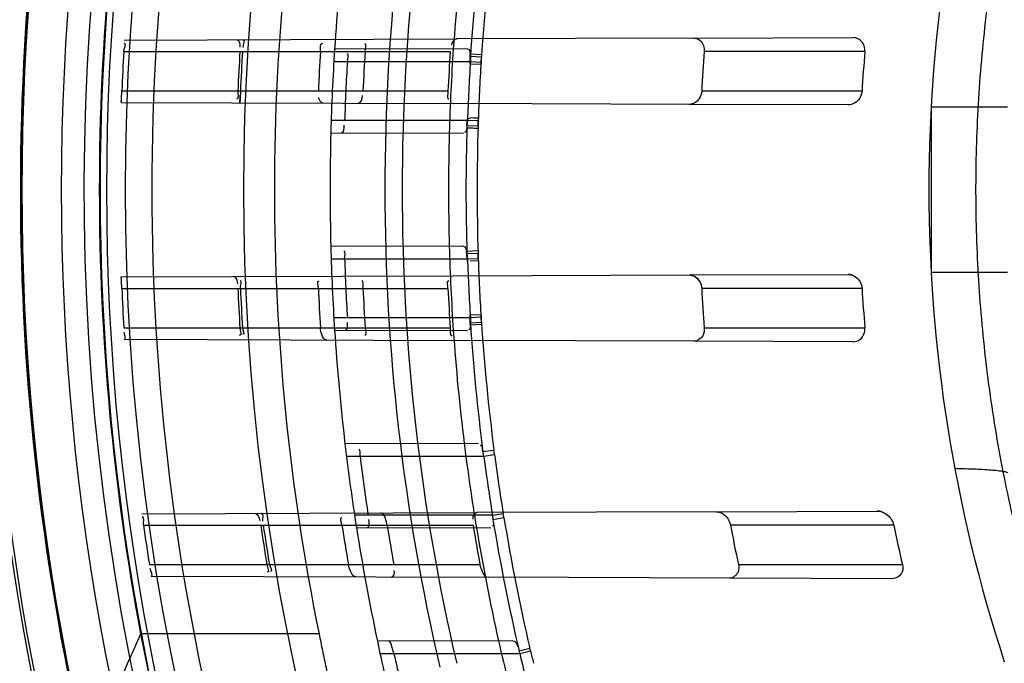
# Model space of a CAD drawing. Header units: millimetres. Extents: x 0 to 297, y 0 to 210.
# Tile 19 of 256: x 142.572 to 142.772, y 90.881 to 91.011. Entities that reach past the tile are written whole.
import ezdxf

# ---------------------------------------------------------------- set-up
doc = ezdxf.new("R2010")
doc.units = ezdxf.units.MM
doc.header["$LTSCALE"] = 16.335
doc.layers.get('0').update_dxf_attribs({"linetype": 'CONTINUOUS'})
for name, color, linetype in [('01_GLOBAL', 7, 'CONTINUOUS'), ('INTFCLR_144815', 7, 'CONTINUOUS'), ('INTFCLR_72935', 7, 'CONTINUOUS')]:
    doc.layers.add(name, color=color, linetype=linetype)

msp = doc.modelspace()

# ---------------------------------------------------------------- linework, layer by layer
at = {"color": 7, "linetype": 'Continuous'}
msp.add_circle((144.2368034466, 92.193132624), 3.04, dxfattribs=at)
at = {"color": 9, "linetype": 'Continuous'}
msp.add_arc((144.2368034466, 92.193132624), 3.001038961, 182.9674534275, 267.0325465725, dxfattribs=at)
at = {"layer": '01_GLOBAL', "color": 7, "linetype": 'Continuous'}
msp.add_circle((144.2368034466, 92.193132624), 3.08, dxfattribs=at)
at = {"layer": 'INTFCLR_144815', "color": 9, "linetype": 'Continuous'}
msp.add_line((142.6331078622, 90.886867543), (142.5969585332, 90.886867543), dxfattribs=at)
at = {"layer": 'INTFCLR_144815', "color": 6, "linetype": 'Continuous'}
for radius in [0.5104906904, 0.4864760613]:
    msp.add_circle((143.076579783, 90.97690896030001), radius, dxfattribs=at)
for radius, start, end in [(0.7037433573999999, 313.9937911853, 154.5150993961), (0.6797433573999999, 312.9543589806, 154.5144414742), (0.6572577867, 108.7136429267, 257.7559644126), (0.5288304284, 45.0000000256, 314.9999999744), (0.5278840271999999, 44.999999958, 315.000000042), (0.5271191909, 44.99999997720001, 315.0000000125), (0.5111765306, 47.86578076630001, 312.1342192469), (0.5038693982, 45.72777364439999, 314.2722263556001), (0.4878728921, 45.6663486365, 314.3336513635), (0.4878399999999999, 45.741955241, 314.258044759), (0.4773732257, 165.8961331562, 194.1038668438), (0.4525204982, 168.5228250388, 191.4771749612), (0.5760000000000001, 180, 209.9999999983), (0.488, 190.6326298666, 247.7397281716)]:
    msp.add_arc((143.076579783, 90.97690896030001), radius, start, end, dxfattribs=at)
at = {"layer": 'INTFCLR_144815', "color": 9, "linetype": 'Continuous'}
for centre, radius, start, end in [((143.076579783, 90.97690896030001), 0.5509009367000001, 52.2436298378, 307.7563701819), ((143.076579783, 90.97690896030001), 0.6528896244, 125.9035433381, 247.5002459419), ((143.076579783, 90.97690896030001), 0.518921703, 52.5411294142, 307.4588705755), ((143.076579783, 90.97690896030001), 0.5036973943, 45.7280221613, 314.2719778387), ((143.076579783, 90.97690896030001), 0.4956986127, 45.73034182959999, 314.2696581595), ((143.0765797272, 90.9769089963), 0.5889772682, 125.9035433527, 247.5002459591), ((143.0765797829, 90.97690896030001), 0.5550226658, 128.484146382, 209.9999999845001), ((143.076579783, 90.97690896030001), 0.4911103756, 128.4841463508, 246.0405071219), ((143.076579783, 90.97690896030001), 0.5154788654, 159.8664381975, 203.1335617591), ((143.076579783, 90.97690896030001), 0.5040000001, 166.6554352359, 193.3445647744), ((143.076579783, 90.97690896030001), 0.4880000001, 169.3673701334, 190.6326298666)]:
    msp.add_arc(centre, radius, start, end, dxfattribs=at)
at = {"layer": 'INTFCLR_144815', "color": 6, "linetype": 'Continuous'}
for points, knots in [([(142.5969585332, 90.886867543), (142.5965531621, 90.88597812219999), (142.595787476, 90.8842899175), (142.5946400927, 90.8817176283), (142.5934717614, 90.8790406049), (142.5922556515, 90.8761474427), (142.5910640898, 90.8731622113), (142.5899860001, 90.87025495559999), (142.5890769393, 90.86753174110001), (142.5883475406, 90.8650238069), (142.5878024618, 90.86274074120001), (142.587546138, 90.86127921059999), (142.587451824, 90.86058242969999)], [0, 0, 0, 0, 0.1045982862, 0.1983703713, 0.3014069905, 0.4171606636, 0.5341986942, 0.6453462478, 0.7489281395, 0.8413582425, 0.9247560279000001, 1, 1, 1, 1]), ([(142.6331078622, 90.886867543), (142.633223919, 90.8862959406), (142.6334573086, 90.8851534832), (142.6338111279, 90.8834424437), (142.634168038, 90.8817369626), (142.6345272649, 90.88004035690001), (142.6348879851, 90.8783559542), (142.6352493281, 90.8766870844), (142.6356103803, 90.8750370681), (142.6359701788, 90.87340924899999), (142.6363277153, 90.87180698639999), (142.6366819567, 90.8702335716), (142.6370318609, 90.86869217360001), (142.637376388, 90.8671858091), (142.6377144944, 90.86571738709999), (142.6380451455, 90.8642896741), (142.638367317, 90.8629053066), (142.6386799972, 90.86156680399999), (142.6389822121, 90.8602764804), (142.6392730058, 90.8590365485), (142.6395514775, 90.85784898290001), (142.6398167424, 90.85671570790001), (142.6400679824, 90.85563838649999), (142.6403044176, 90.85461861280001), (142.6405253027, 90.8536577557), (142.6407300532, 90.8527570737), (142.6409177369, 90.85191774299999), (142.6410888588, 90.85114047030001), (142.6412803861, 90.8502327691), (142.6414941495, 90.8492543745), (142.6416487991, 90.84811459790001), (142.6419052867, 90.84731723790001), (142.6417487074, 90.8469223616)], [0, 0, 0, 0, 0.0427966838, 0.0855582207, 0.1282023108, 0.1706458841, 0.212805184, 0.2545963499, 0.2959353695, 0.3367384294, 0.3769191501, 0.416391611, 0.455076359, 0.4928955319, 0.5297740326, 0.565639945, 0.6004256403, 0.6340653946, 0.6664957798, 0.6976644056, 0.7275130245, 0.7559961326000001, 0.7830651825, 0.8086818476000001, 0.8328058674, 0.8554068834, 0.8764526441, 0.8959190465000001, 0.9137808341, 0.9446172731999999, 0.9688315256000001, 1, 1, 1, 1])]:
    msp.add_open_spline(points, degree=3, knots=knots, dxfattribs=at)
at = {"layer": 'INTFCLR_72935', "color": 6, "linetype": 'Continuous'}
for p, q in [((142.7090433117, 91.0076260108), (142.6610532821, 91.00745849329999)), ((142.7081672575, 90.99419496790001), (142.6602975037, 90.9943620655)), ((142.6602975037, 90.9594558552), (142.7081672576, 90.9596229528)), ((142.7090433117, 90.9461919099), (142.6610532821, 90.9463594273)), ((142.7135828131, 90.9116418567), (142.6651024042, 90.9114726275)), ((142.6682521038, 90.9109089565), (142.6683439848, 90.9100795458)), ((142.7162656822, 90.8981666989), (142.6674074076, 90.89833724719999))]:
    msp.add_line(p, q, dxfattribs=at)
at = {"layer": 'INTFCLR_72935', "color": 9, "linetype": 'Continuous'}
for p, q in [((142.7090433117, 91.0076260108), (142.7412819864, 91.00773854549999)), ((142.5936523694, 91.0072232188), (142.6610532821, 91.00745849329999)), ((142.593543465, 91.0049089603), (142.6596911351, 91.0049089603)), ((142.6631834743, 91.0054659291), (142.6362571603, 91.0053719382)), ((142.7437061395, 91.0049089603), (142.711164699, 91.0049089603)), ((142.6361048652, 91.0029089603), (142.6637656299, 91.0029089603)), ((142.593146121, 90.9969089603), (142.6592315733, 90.9969089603)), ((142.710638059, 90.9969089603), (142.7431279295, 90.9969089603)), ((142.5930252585, 90.9945968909), (142.6602975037, 90.9943620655)), ((142.7403058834, 90.9940827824), (142.7081672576, 90.99419496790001)), ((142.7571381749, 90.9936966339), (142.7571381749, 90.9601212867)), ((142.7571381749, 90.9936966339), (142.772579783, 90.9936966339)), ((142.6631840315, 90.9909089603), (142.6355603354, 90.9909089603)), ((142.6354891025, 90.98844866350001), (142.6623564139, 90.9883548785)), ((142.6623564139, 90.9654630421), (142.6354891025, 90.9653692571)), ((142.6355603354, 90.96290896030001), (142.6631840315, 90.96290896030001)), ((142.7081672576, 90.9596229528), (142.7403058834, 90.9597351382)), ((142.772579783, 90.9601212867), (142.7571381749, 90.9601212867)), ((142.5930252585, 90.95922102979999), (142.6602975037, 90.9594558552)), ((142.593146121, 90.95690896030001), (142.6592315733, 90.95690896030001)), ((142.7431279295, 90.95690896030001), (142.710638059, 90.95690896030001)), ((142.6637656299, 90.95090896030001), (142.6361048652, 90.95090896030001)), ((142.593543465, 90.9489089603), (142.6596911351, 90.9489089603)), ((142.6362571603, 90.9484459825), (142.6631834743, 90.94835199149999)), ((142.711164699, 90.9489089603), (142.7437061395, 90.9489089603)), ((142.5936523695, 90.94659470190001), (142.6610532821, 90.9463594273)), ((142.7412819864, 90.9460793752), (142.7090433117, 90.9461919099)), ((142.665402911, 90.92547367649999), (142.6383574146, 90.92537926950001)), ((142.6663197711, 90.92381828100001), (142.6685521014, 90.9241125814)), ((142.6686652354, 90.9232007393), (142.6685521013, 90.924112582)), ((142.638654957, 90.9229089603), (142.6664906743, 90.9229089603)), ((142.6664906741, 90.9229089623), (142.6686652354, 90.9232007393)), ((142.5971792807, 90.9112355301), (142.6651024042, 90.9114726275)), ((142.6682521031, 90.9109089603), (142.6403021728, 90.9109089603)), ((142.6682521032, 90.9109089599), (142.6704264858, 90.9112671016)), ((142.6683439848, 90.9100795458), (142.670564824, 90.91044996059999)), ((142.670564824, 90.91044996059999), (142.6704264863, 90.9112670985)), ((142.7135828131, 90.9116418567), (142.7462312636, 90.9117558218)), ((142.5975350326, 90.90890896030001), (142.6643148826, 90.90890896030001)), ((142.6406843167, 90.90843052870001), (142.6679115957, 90.90833548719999)), ((142.7495446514, 90.90890896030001), (142.7164735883, 90.90890896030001)), ((142.5987390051, 90.9009089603), (142.6657121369, 90.9009089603)), ((142.7180816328, 90.9009089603), (142.7513167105, 90.9009089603)), ((142.5990844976, 90.8985757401), (142.6674074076, 90.89833724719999)), ((142.7492319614, 90.89805162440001), (142.7162656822, 90.8981666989)), ((142.6724064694, 90.8854981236), (142.6449310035, 90.8854022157)), ((142.6736315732, 90.8834685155), (142.6758224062, 90.883986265)), ((142.6759527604, 90.8834254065), (142.6758224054, 90.88398626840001)), ((142.645467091, 90.8829089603), (142.6737814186, 90.8829089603)), ((142.673781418, 90.8829089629), (142.6759527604, 90.8834254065))]:
    msp.add_line(p, q, dxfattribs=at)
at = {"layer": 'INTFCLR_72935', "color": 7, "linetype": 'Continuous'}
for p, q in [((142.6637491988, 91.00237624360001), (142.6637512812, 91.004448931)), ((142.6637512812, 91.004448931), (142.6660569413, 91.0043243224)), ((142.6637667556, 91.0039082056), (142.6637656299, 91.0029089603)), ((142.6660135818, 91.0037585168), (142.6637667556, 91.0039082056)), ((142.6660569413, 91.0043243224), (142.665903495, 91.0022748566)), ((142.6659396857, 91.00276944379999), (142.6660135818, 91.0037585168)), ((142.665903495, 91.0022748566), (142.6637491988, 91.00237624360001)), ((142.6637656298, 91.0029089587), (142.6659396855, 91.00276944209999)), ((142.5930711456, 90.9952749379), (142.593146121, 90.9969089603)), ((142.6171722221, 90.9969089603), (142.6171003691, 90.995385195)), ((142.5930252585, 90.9945968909), (142.5930711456, 90.9952749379)), ((142.6170904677, 90.9952157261), (142.6170404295, 90.9945130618)), ((142.6630846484, 90.9898873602), (142.663190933, 90.99130197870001)), ((142.6631840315, 90.9909089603), (142.6630846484, 90.9898873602)), ((142.6630846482, 90.98988735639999), (142.6653353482, 90.98981539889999)), ((142.6653578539, 90.9908339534), (142.6631840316, 90.9909089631)), ((142.665370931, 90.99140973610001), (142.6653248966, 90.98930612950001)), ((142.6653353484, 90.9898154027), (142.6653578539, 90.99083395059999)), ((142.6630152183, 90.96447077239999), (142.66532382, 90.9645759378)), ((142.6632206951, 90.96236129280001), (142.6630152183, 90.96447077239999)), ((142.6653353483, 90.96400251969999), (142.6630846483, 90.96393056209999)), ((142.6630846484, 90.96393056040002), (142.6631840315, 90.96290896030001)), ((142.66532382, 90.9645759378), (142.6653699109, 90.9624746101)), ((142.6653578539, 90.9629839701), (142.6653353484, 90.96400251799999)), ((142.6631840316, 90.96290895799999), (142.6653578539, 90.9629839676)), ((142.6653699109, 90.9624746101), (142.6637463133, 90.9623889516)), ((142.5930710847, 90.95854414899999), (142.5930252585, 90.95922102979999)), ((142.593146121, 90.95690896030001), (142.5930802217, 90.95837959)), ((142.6637494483, 90.9515132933), (142.6658978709, 90.9516123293)), ((142.6637514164, 90.9494431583), (142.6637494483, 90.9515132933)), ((142.6659396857, 90.951048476), (142.6637656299, 90.95090895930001)), ((142.6637656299, 90.95090896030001), (142.6637667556, 90.9499097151)), ((142.6637667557, 90.949909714), (142.666013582, 90.95005940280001)), ((142.6658978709, 90.9516123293), (142.6660512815, 90.94956488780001)), ((142.6660135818, 90.9500594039), (142.6659396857, 90.9510484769)), ((142.6660512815, 90.94956488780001), (142.6637514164, 90.9494431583))]:
    msp.add_line(p, q, dxfattribs=at)
for points in [[(142.708975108, 90.9943593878), (142.7088952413, 90.9943280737), (142.7088126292, 90.9942992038), (142.7087272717, 90.9942731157), (142.7086388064, 90.9942500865), (142.7085475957, 90.9942305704), (142.7084547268, 90.99421506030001), (142.708360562, 90.9942038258), (142.7082647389, 90.99419704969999), (142.7081672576, 90.99419496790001)], [(142.7412191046, 90.9595675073), (142.741131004, 90.95959870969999), (142.7410395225, 90.9596276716), (142.7409446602, 90.95965402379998), (142.7408463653, 90.95967738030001), (142.7407446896, 90.9596973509), (142.740639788, 90.95971353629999), (142.7405317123, 90.9597255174), (142.7404204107, 90.95973286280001), (142.7403058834, 90.9597351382)], [(142.7081672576, 90.9596229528), (142.7082635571, 90.95962092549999), (142.708358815, 90.95961426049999), (142.7084530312, 90.95960310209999), (142.7085468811, 90.9595874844), (142.7086396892, 90.9595676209), (142.7087294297, 90.9595441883), (142.7088154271, 90.95951779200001), (142.7088983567, 90.95948867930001), (142.7089782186, 90.9594572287)], [(142.7135828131, 90.9116418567), (142.713667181, 90.9116404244), (142.7137492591, 90.911635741), (142.7138290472, 90.9116281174), (142.7139064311, 90.9116178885), (142.7139815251, 90.9116053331), (142.7140546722, 90.91159060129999), (142.7141261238, 90.9115738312), (142.7141956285, 90.91155529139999), (142.7142627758, 90.9115352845), (142.7143274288, 90.9115140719), (142.7143897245, 90.9114918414), (142.7144496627, 90.91146880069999)], [(142.7472124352, 90.9115799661), (142.7471625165, 90.9115973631), (142.7471096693, 90.91161480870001), (142.7470538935, 90.9116321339), (142.7469946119, 90.91164931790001), (142.7469324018, 90.9116659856), (142.7468689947, 90.9116815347), (142.7468052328, 90.91169569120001), (142.746740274, 90.9117085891), (142.7466733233, 90.91172028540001), (142.7466040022, 90.9117306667), (142.7465326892, 90.9117394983), (142.7464597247, 90.9117465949), (142.7463852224, 90.9117517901), (142.7463090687, 90.9117549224), (142.7462312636, 90.9117558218)]]:
    msp.add_lwpolyline(points, dxfattribs=at)
at = {"layer": 'INTFCLR_72935', "color": 6, "linetype": 'Continuous'}
for centre, radius, start, end in [((143.076579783, 90.97690896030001), 0.4827613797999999, 90, 270.0000000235), ((143.076579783, 90.97690896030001), 0.4587930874, 90, 270.0000000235), ((143.0638693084, 90.9769139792), 0.3071896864, 161.8516146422, 198.1483744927), ((143.0765459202, 90.9769093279), 0.4838133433, 176.6822791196, 177.6308608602), ((143.0760513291, 90.9769093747), 0.4598288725, 176.509024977, 177.507217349), ((143.0765454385, 90.9769093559), 0.4598083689, 176.5088667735, 177.5071037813), ((143.0772427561, 90.9769094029), 0.4447296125, 176.390350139, 177.422530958), ((143.076579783, 90.97690896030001), 0.441241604, 176.3014783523, 178.5013841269), ((143.0760507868, 90.97690941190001), 0.4345008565, 176.3052585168, 177.3618125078), ((143.0772421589, 90.9769094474), 0.4184887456, 176.163688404, 177.2608001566), ((143.076579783, 90.97690896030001), 0.417241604, 176.076855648, 178.4266729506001), ((143.0754668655, 90.97690961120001), 0.365376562, 175.6050305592, 176.8622747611), ((143.0754657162, 90.9769097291), 0.3329389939, 175.1758886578, 176.5562406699), ((143.0762036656, 90.9769097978), 0.4381362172, 176.5980490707, 178.168995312), ((143.0761524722, 90.97690790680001), 0.4132057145, 176.3922681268, 178.0582189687), ((143.076579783, 90.97690896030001), 0.441241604, 181.4986159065, 183.6985216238), ((143.076579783, 90.97690896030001), 0.417241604, 181.5733270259, 183.9231443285), ((143.0762036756, 90.97690812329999), 0.4381362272, 181.831004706, 183.4019509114), ((143.0761524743, 90.976910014), 0.4132057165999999, 181.9417809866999, 183.6077322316), ((143.0765459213, 90.9769085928), 0.4838133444, 182.3691391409, 183.3177208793), ((143.0760513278, 90.9769085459), 0.4598288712, 182.4927826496, 183.4909750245), ((143.0765454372, 90.9769085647), 0.4598083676, 182.4928962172, 183.491133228), ((143.0772427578, 90.97690851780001), 0.4447296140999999, 182.5774690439, 183.6096498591), ((143.0760507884, 90.9769085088), 0.434500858, 182.6381874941, 183.6947414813), ((143.0772421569, 90.9769084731), 0.4184887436, 182.7391998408, 183.8363115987), ((143.0754668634, 90.9769083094), 0.3653765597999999, 183.1377252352, 184.3949694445), ((143.0754657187, 90.9769081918), 0.3329389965, 183.4437593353, 184.824111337), ((143.076579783, 90.97690896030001), 0.441241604, 186.706499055, 188.9280979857), ((143.076579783, 90.97690896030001), 0.417241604, 187.0825174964, 189.4580410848), ((142.6582618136, 90.9218330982), 0.008298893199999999, 7.448759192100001, 13.8399542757), ((143.0762029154, 90.97690635), 0.4381353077, 187.0793394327, 188.6635790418), ((143.0761518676, 90.9769121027), 0.4132053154, 187.5096542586, 189.1914857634), ((143.0765458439, 90.9769078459), 0.4838131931, 188.0795469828, 189.0376303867), ((143.0760512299, 90.9769076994), 0.4598286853, 188.5039978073, 189.5132800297), ((143.0765448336, 90.9769076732), 0.4598076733, 188.5043859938, 189.513715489), ((143.0772427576, 90.9769076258), 0.4447295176, 188.7949611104, 189.8394176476), ((143.0760506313, 90.9769075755), 0.4345005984, 189.003704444, 190.07343618), ((143.0772417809, 90.9769074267), 0.4184882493, 189.3512199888, 190.4631084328), ((143.0754664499, 90.97690690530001), 0.3653759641, 190.7255074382, 192.0051318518), ((143.0754651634, 90.9769065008), 0.3329382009, 191.7847040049, 193.1948408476), ((143.076579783, 90.97690896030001), 0.441241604, 191.9691311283, 194.2357984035), ((143.076579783, 90.97690896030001), 0.417241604, 192.6566595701, 195.0858372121), ((143.0762014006, 90.97690427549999), 0.4381334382, 192.3882961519, 194.0001675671), ((142.6650210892, 90.88086284), 0.0089961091, 13.1467134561, 16.8367087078), ((143.0761208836, 90.9769066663), 0.4131738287, 193.1500472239, 194.8651566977)]:
    msp.add_arc(centre, radius, start, end, dxfattribs=at)
at = {"layer": 'INTFCLR_72935', "color": 9, "linetype": 'Continuous'}
for centre, radius, start, end in [((143.0726712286, 90.97690896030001), 0.4262223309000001, 166.8724621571, 193.1275380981), ((143.0727276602, 90.9769089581), 0.4227762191, 166.8753489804, 193.1246504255), ((143.074290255, 90.9769095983), 0.4114103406, 172.5856470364, 176.2372877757), ((143.0742259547, 90.9769184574), 0.4090937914, 172.5862435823, 176.2382036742), ((143.076579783, 90.97690896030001), 0.441241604, 173.2935009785, 176.3014783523), ((143.0765797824, 90.9769089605), 0.4172416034, 172.9174824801, 176.076855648), ((143.073784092, 90.97690590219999), 0.4086636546, 176.3714348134, 178.0468702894), ((143.0765797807, 90.97690896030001), 0.4136997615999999, 178.2030829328, 181.7968386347), ((143.0744284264, 90.97690896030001), 0.4092966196, 178.192980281, 181.8070200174), ((143.076579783, 90.97690896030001), 0.441241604, 178.5013841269, 181.4986159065), ((143.0765797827, 90.97690896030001), 0.4172416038, 178.4266729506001, 181.5733270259), ((143.0737841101, 90.9769120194), 0.4086636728, 181.9531296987, 183.6285655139), ((143.0743934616, 90.97691842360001), 0.4115139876, 183.7631727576, 187.4138933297), ((143.0744193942, 90.9769183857), 0.4092880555, 183.7626630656, 187.4128892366), ((143.076579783, 90.97690896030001), 0.441241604, 183.6985216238, 186.706499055), ((143.0765797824, 90.9769089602), 0.4172416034, 183.9231443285, 187.0825174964), ((143.0742600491, 90.97696449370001), 0.409142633, 187.5508417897, 189.2401754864), ((143.0743667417, 90.9769250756), 0.4114885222, 189.3490214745, 193.1274712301), ((143.0743936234, 90.9769251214), 0.4092635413, 189.3477551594, 193.1256930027), ((143.076579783, 90.97690896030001), 0.441241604, 188.9280979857, 191.9691311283), ((143.0765797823, 90.9769089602), 0.4172416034, 189.4580410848, 192.6566595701), ((143.0749930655, 90.97710900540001), 0.409889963, 193.2121859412, 193.5737765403)]:
    msp.add_arc(centre, radius, start, end, dxfattribs=at)
at = {"layer": 'INTFCLR_72935', "color": 7, "linetype": 'Continuous'}
for centre, radius, start, end in [((142.5489584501, 90.99785571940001), 0.0441871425, 355.7705615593, 357.63056088), ((142.5736367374, 90.9978907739), 0.0435349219, 355.550162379, 357.5067772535), ((142.4115354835, 90.9493939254), 0.1817660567, 2.3695432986, 2.8863058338)]:
    msp.add_arc(centre, radius, start, end, dxfattribs=at)
at = {"layer": 'INTFCLR_72935', "color": 6, "linetype": 'Continuous'}
for points, knots in [([(143.076579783, 90.6788378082), (143.0706361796, 90.6785939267), (143.0587312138, 90.67846285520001), (143.0408986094, 90.6793334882), (143.0231177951, 90.6812750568), (143.005397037, 90.68429488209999), (142.9878404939, 90.6883930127), (142.9708282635, 90.6934674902), (142.954190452, 90.6995181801), (142.9379335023, 90.7065396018), (142.9218630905, 90.71466341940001), (142.9063150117, 90.7237411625), (142.8913522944, 90.73373415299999), (142.8770245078, 90.7446057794), (142.8633842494, 90.75631563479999), (142.8504757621, 90.7688238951), (142.8383489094, 90.7820799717), (142.8270447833, 90.7960384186), (142.8166104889, 90.8106371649), (142.8070760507, 90.8258289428), (142.7984715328, 90.8415649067), (142.7908296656, 90.8577847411), (142.7841805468, 90.87441960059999), (142.7785433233, 90.8914150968), (142.7739343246, 90.90871884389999), (142.7703697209, 90.92627141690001), (142.7678635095, 90.94400607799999), (142.7664253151, 90.96185115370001), (142.7660590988, 90.9797319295), (142.7667629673, 90.9975852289), (142.768531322, 91.01535223), (142.7713575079, 91.0329799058), (142.7752315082, 91.0504072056), (142.7801399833, 91.0675728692), (142.7860640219, 91.0844106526), (142.7929796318, 91.10085445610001), (142.8008581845, 91.1168430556), (142.809672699, 91.13232707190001), (142.8193875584, 91.14724626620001), (142.8299665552, 91.1615489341), (142.84136955, 91.1751863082), (142.8535663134, 91.18812312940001), (142.8665039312, 91.2003024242), (142.8801433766, 91.21169022), (142.8944288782, 91.2222412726), (142.9093126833, 91.2319198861), (142.9247350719, 91.2406901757), (142.9406255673, 91.2485161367), (142.9566024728, 91.2552379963), (142.9721610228, 91.2607549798), (142.9866090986, 91.2650249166), (142.9996894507, 91.26821723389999), (143.0113403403, 91.27054543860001), (143.0224063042, 91.2723291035), (143.0338445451, 91.27374486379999), (143.0465618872, 91.2748000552), (143.060970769, 91.2753422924), (143.0711500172, 91.2752029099), (143.076579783, 91.2749801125)], [0, 0, 0, 0, 0.0185657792, 0.0371317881, 0.0556907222, 0.0743562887, 0.09320238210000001, 0.1119235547, 0.1297297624, 0.1484268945, 0.1671582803, 0.1858963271, 0.2045840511, 0.2232805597, 0.2419956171, 0.2606571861, 0.279345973, 0.2980347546, 0.3166822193, 0.3353169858, 0.3539795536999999, 0.37262367, 0.3912431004, 0.4098577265, 0.4284753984, 0.447098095, 0.4657246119, 0.4843422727, 0.5029402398, 0.5215093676, 0.5400730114, 0.5586323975, 0.5771953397, 0.5957586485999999, 0.6143210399, 0.632871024, 0.6514010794, 0.6699183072, 0.6884459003, 0.706933, 0.7254083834, 0.7438943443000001, 0.7623915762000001, 0.7808313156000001, 0.7993174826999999, 0.8177867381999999, 0.836209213, 0.8546573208, 0.8730372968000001, 0.8902751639, 0.9061519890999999, 0.920037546, 0.9322836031, 0.9432240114, 0.9550134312, 0.9682465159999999, 0.9830392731, 1, 1, 1, 1]), ([(142.7090433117, 91.0076260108), (142.7095010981, 91.0076276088), (142.7107930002, 91.0071423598), (142.7112256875, 91.00570249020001), (142.711164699, 91.0049089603)], [0, 0, 0, 0, 0.3651623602, 1, 1, 1, 1]), ([(142.7437061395, 91.0049089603), (142.7437529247, 91.0054633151), (142.7435160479, 91.00689577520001), (142.7420803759, 91.0077413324), (142.7412819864, 91.00773854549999)], [0, 0, 0, 0, 0.4106572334, 1, 1, 1, 1]), ([(142.7431279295, 90.9969089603), (142.7430964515, 90.99638587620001), (142.7426656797, 90.9949774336), (142.741201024, 90.9940796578), (142.7403058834, 90.9940827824)], [0, 0, 0, 0, 0.3692496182, 1, 1, 1, 1]), ([(142.6346302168, 90.9464516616), (142.6341358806, 90.9464533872), (142.6335588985, 90.9476008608), (142.6334240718, 90.9484548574), (142.6333954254, 90.9489089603)], [0, 0, 0, 0, 0.5207161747, 1, 1, 1, 1]), ([(142.711164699, 90.9489089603), (142.7112062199, 90.94836872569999), (142.711026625, 90.94705870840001), (142.7097508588, 90.94618944), (142.7090433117, 90.9461919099)], [0, 0, 0, 0, 0.4336776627, 1, 1, 1, 1]), ([(142.7412819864, 90.9460793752), (142.7418090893, 90.9460775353), (142.7432199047, 90.94653714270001), (142.7437759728, 90.94808150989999), (142.7437061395, 90.9489089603)], [0, 0, 0, 0, 0.3882923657, 1, 1, 1, 1]), ([(142.6469038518, 90.90890896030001), (142.6468306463, 90.90937096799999), (142.6466072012, 90.9101770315), (142.6461392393, 90.9114064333), (142.6456568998, 90.9114047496)], [0, 0, 0, 0, 0.4923319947, 1, 1, 1, 1]), ([(142.6405886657, 90.89843086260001), (142.6400570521, 90.8984327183), (142.639392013, 90.8995610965), (142.6391351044, 90.9004468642), (142.6390549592, 90.9009089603)], [0, 0, 0, 0, 0.5312918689, 1, 1, 1, 1]), ([(142.6657121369, 90.9009089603), (142.6657985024, 90.90044129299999), (142.666085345, 90.8994981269), (142.666824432, 90.8983392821), (142.6674074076, 90.89833724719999)], [0, 0, 0, 0, 0.4492685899, 1, 1, 1, 1]), ([(142.7180816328, 90.9009089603), (142.7181837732, 90.9004286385), (142.7182504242, 90.89914107), (142.7169876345, 90.89816417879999), (142.7162656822, 90.8981666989)], [0, 0, 0, 0, 0.4048263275, 1, 1, 1, 1]), ([(142.7513167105, 90.9009089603), (142.7514267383, 90.90043966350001), (142.7515028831, 90.8990361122), (142.7500603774, 90.8980487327), (142.7492319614, 90.89805162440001)], [0, 0, 0, 0, 0.3678315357, 1, 1, 1, 1]), ([(142.6482694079, 90.8829089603), (142.648169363, 90.8833644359), (142.6478800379, 90.8840920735), (142.6476160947, 90.8854115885), (142.6471618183, 90.8854100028)], [0, 0, 0, 0, 0.5065469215, 1, 1, 1, 1])]:
    msp.add_open_spline(points, degree=3, knots=knots, dxfattribs=at)
for points in [[(142.593543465, 91.0049089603), (142.5935754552, 91.0054608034), (142.5941846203, 91.00656684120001), (142.5936318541, 91.0065649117)], [(142.6164569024, 91.00730282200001), (142.617000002, 91.00730471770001), (142.617107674, 91.00633723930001), (142.6170746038, 91.00579514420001)], [(142.6177091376, 91.00730719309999), (142.6182403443, 91.0073090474), (142.6176699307, 91.00624539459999), (142.6176375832, 91.0057151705)], [(142.6333954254, 91.0049089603), (142.6334318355, 91.0054861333), (142.6332187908, 91.00659476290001), (142.6337971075, 91.0065967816)], [(142.6424530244, 91.0049089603), (142.6424871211, 91.0054369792), (142.6428910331, 91.00649554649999), (142.6423619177, 91.00649369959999)], [(142.6610532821, 91.00745849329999), (142.6604871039, 91.00745651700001), (142.6599729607, 91.0067448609), (142.6599350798, 91.00617994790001)], [(142.6388395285, 91.0029089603), (142.6388710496, 91.0034392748), (142.6393336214, 91.00450413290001), (142.6388023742, 91.0045022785)], [(142.6631834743, 91.0054659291), (142.6637379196, 91.0054678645), (142.6637304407, 91.00446146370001), (142.6637667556, 91.0039082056)], [(142.6166575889, 90.9969089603), (142.6166330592, 90.9963455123), (142.6169331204, 90.99523981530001), (142.6163691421, 90.9952417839)], [(142.6339295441, 90.9944541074), (142.6334492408, 90.994455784), (142.6330464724, 90.99512932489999), (142.633068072, 90.9956091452)], [(142.6410589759, 90.9944292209), (142.6416471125, 90.99442716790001), (142.641877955, 90.9953900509), (142.6419050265, 90.99597756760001)], [(142.6592315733, 90.9969089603), (142.6592059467, 90.9963733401), (142.6588819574, 90.99531299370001), (142.6594181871, 90.9953111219)], [(142.6376733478, 90.988441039), (142.6382129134, 90.98843915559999), (142.6382001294, 90.9894262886), (142.6382173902, 90.9899655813)], [(142.6630846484, 90.9898873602), (142.6630032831, 90.9893967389), (142.6630811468, 90.9884802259), (142.6625838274, 90.9884819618)], [(142.6382911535, 90.96290896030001), (142.6382742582, 90.96343736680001), (142.6386408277, 90.964486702), (142.6381121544, 90.9644848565)], [(142.6623564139, 90.9654630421), (142.662851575, 90.9654647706), (142.6629640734, 90.9646353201), (142.6630450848, 90.96414682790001)], [(142.6157904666, 90.95930049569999), (142.6163497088, 90.95930244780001), (142.6165366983, 90.958368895), (142.616561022, 90.95781017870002)], [(142.6171722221, 90.95690896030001), (142.6171501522, 90.9574158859), (142.617607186, 90.9584312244), (142.6170997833, 90.9584294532)], [(142.6329630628, 90.95690896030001), (142.6329397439, 90.9574269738), (142.6326156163, 90.9584533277), (142.6331341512, 90.9584551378)], [(142.6420104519, 90.95690896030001), (142.6419861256, 90.9574368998), (142.6422791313, 90.958474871), (142.6417506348, 90.95847302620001)], [(142.6592315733, 90.95690896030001), (142.6592060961, 90.95744145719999), (142.6588821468, 90.95849583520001), (142.6594152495, 90.95849769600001)], [(142.6384459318, 90.94843834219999), (142.6389788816, 90.9484364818), (142.6388844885, 90.9494525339), (142.6388528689, 90.94998454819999)], [(142.6637667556, 90.9499097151), (142.663734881, 90.94942410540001), (142.6638966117, 90.9484923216), (142.66340996, 90.9484940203)], [(142.5936523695, 90.94659470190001), (142.5941331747, 90.9465930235), (142.5936196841, 90.9475558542), (142.5935918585, 90.9480358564)], [(142.6170757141, 90.9489089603), (142.6171068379, 90.9483987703), (142.617503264, 90.94737604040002), (142.6169921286, 90.9473778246)], [(142.6175903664, 90.9489089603), (142.6176178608, 90.9484582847), (142.6181193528, 90.9475550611), (142.617667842, 90.9475566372)], [(142.6424530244, 90.9489089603), (142.6424868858, 90.9483845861), (142.6428898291, 90.94733322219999), (142.6423643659, 90.9473350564)], [(142.6596911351, 90.9489089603), (142.6597284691, 90.94835220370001), (142.6595175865, 90.94728163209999), (142.6600755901, 90.9472796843)], [(142.641407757, 90.9229089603), (142.641351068, 90.9233653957), (142.6416072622, 90.92426559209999), (142.6411473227, 90.9242639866)], [(142.6663197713, 90.92381827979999), (142.6662067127, 90.92427493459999), (142.6662812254, 90.9251362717), (142.6658107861, 90.92513462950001)], [(142.5975350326, 90.90890896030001), (142.5974563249, 90.9094634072), (142.5978514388, 90.9105731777), (142.5972914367, 90.9105712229)], [(142.6201431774, 90.91131568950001), (142.6207345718, 90.9113177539), (142.6209987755, 90.9103977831), (142.6210862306, 90.90981288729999)], [(142.6214046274, 90.91132009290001), (142.6219554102, 90.91132201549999), (142.621593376, 90.91023470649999), (142.6216748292, 90.90968997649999)], [(142.6377424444, 90.90890896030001), (142.6376629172, 90.9094229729), (142.637227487, 90.91046752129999), (142.6377476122, 90.91046933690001)], [(142.6428961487, 90.90842280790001), (142.6434515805, 90.9084208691), (142.6432455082, 90.90951869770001), (142.6431618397, 90.910067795)], [(142.6651024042, 90.9114726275), (142.6645737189, 90.91147078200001), (142.6641738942, 90.9106505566), (142.6642597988, 90.9101288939)], [(142.6683439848, 90.9100795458), (142.6683704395, 90.9096165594), (142.6686927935, 90.9086914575), (142.6682290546, 90.9086930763)], [(142.5990844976, 90.8985757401), (142.5996058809, 90.8985739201), (142.5989431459, 90.8996089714), (142.5988612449, 90.9001238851)], [(142.6225464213, 90.9009089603), (142.6226322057, 90.9003970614), (142.6231423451, 90.8993519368), (142.6226233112, 90.8993537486)], [(142.6230613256, 90.9009089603), (142.623137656, 90.9004534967), (142.6237473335, 90.8995401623), (142.623285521, 90.8995417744)], [(142.6478344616, 90.89840556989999), (142.6482975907, 90.8984039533), (142.6484362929, 90.89923766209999), (142.6483552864, 90.89969365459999)], [(142.6724064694, 90.8854981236), (142.6728757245, 90.8854997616), (142.6731507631, 90.8848486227), (142.6732867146, 90.88439948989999)]]:
    msp.add_open_spline(points, degree=3, dxfattribs=at)
at = {"layer": 'INTFCLR_72935', "color": 7, "linetype": 'Continuous'}
for points, knots in [([(142.7106380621, 90.9969089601), (142.7106089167, 90.9963524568), (142.7102233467, 90.9950465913), (142.7089166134, 90.99419897), (142.7081672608, 90.99419496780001)], [0, 0, 0, 0, 0.4264912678, 1, 1, 1, 1]), ([(142.6653248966, 90.98930612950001), (142.6651997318, 90.9893117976), (142.6648550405, 90.9893257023), (142.6643145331, 90.9893622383), (142.6638206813, 90.98934846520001), (142.6634753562, 90.9894143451), (142.6633078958, 90.98939792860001), (142.6631542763, 90.9893078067), (142.6631187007, 90.9895419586), (142.6630835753, 90.989650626), (142.6631365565, 90.9898844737), (142.6630846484, 90.9898873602)], [0, 0, 0, 0, 0.138517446, 0.3815161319, 0.5977955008, 0.6861083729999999, 0.7615467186, 0.7940470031, 0.8433665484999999, 0.9425243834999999, 1, 1, 1, 1]), ([(142.663190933, 90.99130197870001), (142.6632275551, 90.99134150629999), (142.6633825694, 90.9913000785), (142.6636606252, 90.9914387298), (142.6641267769, 90.9916191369), (142.6647147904, 90.9913636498), (142.6651823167, 90.9915181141), (142.665370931, 90.99140973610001)], [0, 0, 0, 0, 0.0728178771, 0.172130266, 0.4255752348, 0.7060343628, 1, 1, 1, 1]), ([(142.7403058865, 90.9597351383), (142.7408397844, 90.9597360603), (142.7422814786, 90.95926650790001), (142.7430802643, 90.9577980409), (142.7431279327, 90.95690896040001)], [0, 0, 0, 0, 0.3748614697, 1, 1, 1, 1]), ([(142.7081672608, 90.959622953), (142.7086295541, 90.959623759), (142.7099497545, 90.9591394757), (142.7105966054, 90.957754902), (142.7106380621, 90.95690896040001)], [0, 0, 0, 0, 0.3530981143, 1, 1, 1, 1]), ([(142.7089782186, 90.9594572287), (142.709425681, 90.9592706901), (142.7102650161, 90.9585333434), (142.710609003, 90.95747629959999), (142.710638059, 90.95690896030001)], [0, 0, 0, 0, 0.4604438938, 1, 1, 1, 1]), ([(142.7135828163, 90.9116418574), (142.7141275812, 90.9116429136), (142.7155162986, 90.9110789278), (142.7163240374, 90.9097508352), (142.7164735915, 90.90890896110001)], [0, 0, 0, 0, 0.3891683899, 1, 1, 1, 1]), ([(142.7462312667, 90.9117558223), (142.746860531, 90.9117572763), (142.7483894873, 90.91120148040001), (142.7493710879, 90.9097977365), (142.7495446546, 90.90890896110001)], [0, 0, 0, 0, 0.4099905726, 1, 1, 1, 1])]:
    msp.add_open_spline(points, degree=3, knots=knots, dxfattribs=at)
at = {"layer": 'INTFCLR_72935', "color": 9, "linetype": 'Continuous'}
msp.add_open_spline([(142.7619147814, 90.92043293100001), (142.7633227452, 90.9204032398), (142.7653602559, 90.9203422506), (142.7679337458, 90.9202112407), (142.7695408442, 90.9200987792), (142.7708065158, 90.9199791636), (142.7717680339, 90.91984253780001), (142.7722608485, 90.9197337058), (142.7725797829, 90.9196081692), (142.772579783, 90.9195335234)], degree=3, knots=[0, 0, 0, 0, 0.3927039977, 0.5680389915, 0.7192857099, 0.8401676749, 0.9271778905, 0.979184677, 1, 1, 1, 1], dxfattribs=at)

doc.saveas('drawing.dxf')
